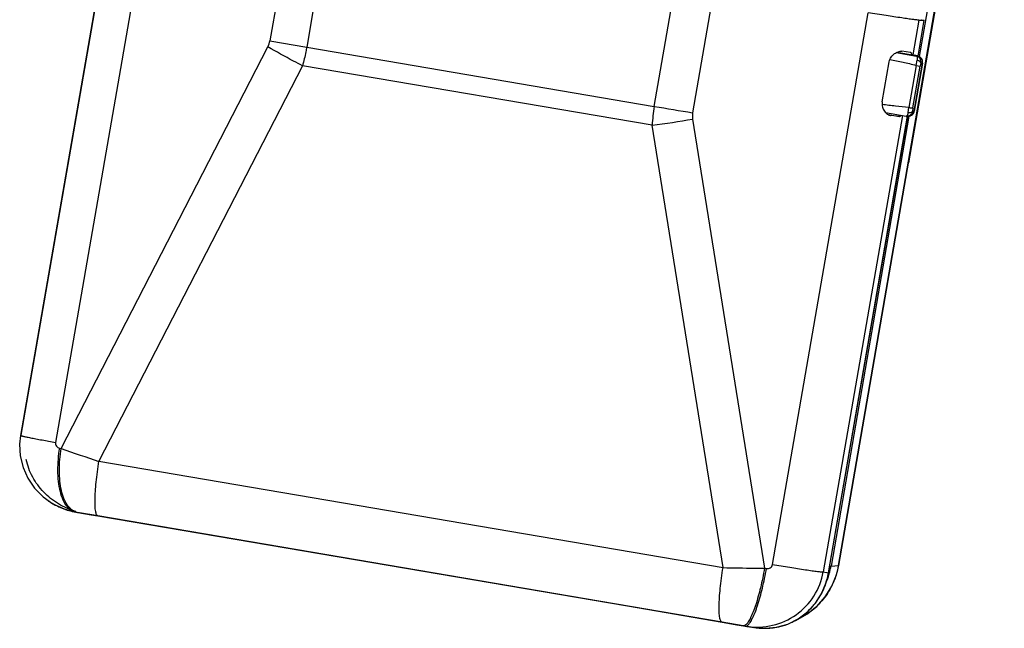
# Model space of a CAD drawing. Header units: inches. Extents: x 0 to 17, y 0 to 11.
# Tile 27 of 31: x 12.7 to 14.3, y 3.9 to 4.8. Entities that reach past the tile are written whole.
import ezdxf

# ---------------------------------------------------------------- set-up
doc = ezdxf.new("R2010")
doc.units = ezdxf.units.IN
doc.header["$LTSCALE"] = 0.935
doc.header["$MEASUREMENT"] = 0
doc.layers.get('0').update_dxf_attribs({"linetype": 'CONTINUOUS'})

msp = doc.modelspace()

# ---------------------------------------------------------------- linework, layer by layer
at = {"color": 6, "linetype": 'Continuous'}
for p, q in [((14.0251, 3.9544), (14.2914, 5.491)), ((14.0258, 3.9545), (14.2921, 5.491)), ((14.2797, 5.4918), (14.1552, 4.7735)), ((14.2615, 5.3147), (14.1381, 4.6025)), ((12.9192, 5.0407), (12.7653, 4.1527)), ((13.1452, 5.0006), (13.1103, 4.799)), ((13.2043, 4.9903), (13.1694, 4.7887)), ((12.8361, 4.8974), (12.709, 4.164)), ((12.7099, 4.1641), (12.8369, 4.8972)), ((13.7288, 4.6934), (13.7637, 4.895)), ((13.8254, 4.8847), (13.7905, 4.6831)), ((13.919, 3.9562), (14.0729, 4.8441)), ((14.1582, 4.8329), (14.1586, 4.8329)), ((14.1547, 4.8322), (14.1449, 4.7761)), ((14.1533, 4.7743), (14.1633, 4.8319)), ((14.1533, 4.7743), (14.1633, 4.8319)), ((14.1547, 4.8322), (14.1633, 4.8319)), ((14.1586, 4.8329), (14.1633, 4.8319)), ((14.1633, 4.8319), (14.1633, 4.8319)), ((12.7744, 4.1431), (13.107, 4.7892)), ((13.1103, 4.799), (13.1694, 4.7887)), ((13.1694, 4.7887), (13.7288, 4.6934)), ((14.1182, 4.78), (14.1508, 4.7744)), ((14.1191, 4.7805), (14.1477, 4.7756)), ((14.141, 4.7799), (14.1272, 4.782)), ((14.1483, 4.7755), (14.1477, 4.7756)), ((14.152, 4.7745), (14.1477, 4.7756)), ((14.1483, 4.7755), (14.1478, 4.7756)), ((14.1528, 4.7744), (14.1483, 4.7755)), ((14.1523, 4.7744), (14.1508, 4.7744)), ((14.152, 4.7745), (14.1528, 4.7744)), ((14.1523, 4.7745), (14.152, 4.7745)), ((13.1627, 4.7587), (12.8351, 4.1223)), ((13.7254, 4.6629), (13.1627, 4.7587)), ((14.1501, 4.7594), (14.1383, 4.6915)), ((14.1451, 4.6908), (14.1568, 4.7581)), ((14.1605, 4.763), (14.1471, 4.6859)), ((14.1473, 4.6859), (14.1606, 4.763)), ((14.1501, 4.7594), (14.152, 4.7675)), ((14.1501, 4.7594), (14.1568, 4.7581)), ((14.1579, 4.763), (14.1568, 4.7581)), ((14.1579, 4.763), (14.1605, 4.763)), ((14.1606, 4.763), (14.1605, 4.763)), ((14.1374, 4.6834), (14.1384, 4.6915)), ((14.1451, 4.6908), (14.1446, 4.6859)), ((14.1281, 4.6789), (14.0008, 3.9442)), ((14.0092, 3.943), (14.1365, 4.6778)), ((14.0093, 3.943), (14.1366, 4.6778)), ((14.1387, 4.6778), (14.0132, 3.9536)), ((14.101, 4.6835), (14.134, 4.6778)), ((14.101, 4.6835), (14.1341, 4.6778)), ((14.105, 4.6802), (14.1232, 4.6771)), ((14.1089, 4.6787), (14.1093, 4.6786)), ((14.1093, 4.6786), (14.1089, 4.6787)), ((14.1232, 4.6771), (14.1093, 4.6786)), ((14.134, 4.6779), (14.1341, 4.6778)), ((14.134, 4.6778), (14.1341, 4.6778)), ((14.1354, 4.6777), (14.134, 4.6778)), ((14.1341, 4.6778), (14.1354, 4.6777)), ((14.1355, 4.6777), (14.1354, 4.6777)), ((14.1355, 4.6778), (14.1371, 4.6777)), ((14.1355, 4.6777), (14.1371, 4.6777)), ((14.1471, 4.6859), (14.1446, 4.6859)), ((14.1471, 4.6859), (14.1473, 4.6859)), ((13.8395, 3.9512), (13.7254, 4.6629)), ((13.7905, 4.6727), (13.9063, 3.9503)), ((12.7099, 4.1641), (12.709, 4.164)), ((12.709, 4.164), (12.709, 4.164)), ((12.7715, 4.1436), (12.7744, 4.1431)), ((12.8351, 4.1223), (13.8395, 3.9512)), ((12.7977, 4.0406), (12.8227, 4.0364)), ((12.8335, 4.0345), (12.8008, 4.0401)), ((12.8227, 4.0364), (12.8335, 4.0345)), ((12.8335, 4.0346), (12.8335, 4.0346)), ((12.8335, 4.0346), (13.6855, 3.8895)), ((13.8379, 3.8634), (12.8335, 4.0345)), ((13.9063, 3.9503), (13.9094, 3.9498)), ((14.0112, 3.9539), (14.0132, 3.9536)), ((14.0132, 3.9536), (14.0251, 3.9544)), ((14.0251, 3.9544), (14.0258, 3.9545)), ((14.0008, 3.9442), (14.0092, 3.943)), ((14.0066, 3.9314), (14.0065, 3.9314)), ((14.0067, 3.9312), (14.0069, 3.9311)), ((14.0092, 3.943), (14.0093, 3.943)), ((13.9965, 3.9073), (13.9967, 3.9075)), ((13.6855, 3.8895), (13.8379, 3.8635)), ((13.838, 3.8635), (13.8379, 3.8635)), ((13.8379, 3.8635), (13.8617, 3.8594)), ((13.8721, 3.8576), (13.8379, 3.8634)), ((13.8617, 3.8594), (13.8754, 3.8571)), ((13.8721, 3.8576), (13.8721, 3.8576)), ((13.8764, 3.8594), (13.8746, 3.8581)), ((13.8753, 3.8571), (13.8777, 3.8567)), ((13.8753, 3.8571), (13.8754, 3.8571)), ((13.8777, 3.857), (13.8886, 3.8551)), ((13.8777, 3.8567), (13.8778, 3.8567)), ((13.8778, 3.8567), (13.8911, 3.8547)), ((13.8886, 3.8551), (13.8778, 3.8567)), ((13.89, 3.8549), (13.8911, 3.8547))]:
    msp.add_line(p, q, dxfattribs=at)
at = {"color": 7, "linetype": 'Continuous'}
msp.add_line((14.0956, 4.7006), (14.1068, 4.7649), dxfattribs=at)
at = {"color": 6, "linetype": 'Continuous'}
for points in [[(14.1606, 4.763), (14.1607, 4.7638), (14.1607, 4.7656), (14.1604, 4.7673), (14.1598, 4.7689), (14.1589, 4.7704), (14.1579, 4.7716), (14.1567, 4.7726), (14.1555, 4.7733), (14.1543, 4.7739), (14.1533, 4.7742), (14.1528, 4.7744)], [(14.1384, 4.6777), (14.1398, 4.678), (14.1413, 4.6785), (14.1427, 4.6792), (14.1441, 4.6802), (14.1453, 4.6815), (14.1463, 4.683), (14.147, 4.6847), (14.1473, 4.6859)], [(12.709, 4.164), (12.7075, 4.15), (12.7085, 4.1311), (12.713, 4.1125), (12.7207, 4.095), (12.7315, 4.079), (12.7451, 4.0651), (12.7611, 4.0539), (12.7789, 4.0456), (12.7977, 4.0406)], [(13.953, 3.8652), (13.9564, 3.8663), (13.9744, 3.8762), (13.9904, 3.8889), (14.004, 3.9041), (14.0147, 3.9212), (14.0223, 3.9398), (14.0258, 3.9545)], [(13.9967, 3.9075), (14.0001, 3.9143), (14.0043, 3.9245), (14.0066, 3.9314)], [(14.0066, 3.9314), (14.0074, 3.9343), (14.0088, 3.9405), (14.0093, 3.943)], [(13.8911, 3.8548), (13.9076, 3.8536), (13.9257, 3.8554), (13.9436, 3.8604), (13.9604, 3.8688), (13.9754, 3.8803), (13.9882, 3.8943), (13.9967, 3.9075)]]:
    msp.add_lwpolyline(points, dxfattribs=at)
for centre, radius, start, end in [((14.1506, 4.7645), 0.01, 77.426, 80.3395), ((13.9744, 4.6509), 0.2493, 170.1695, 177.2331), ((15.4131, 14.584), 10.033, 260.33533, 260.69271), ((14.1333, 4.6807), 0.00321, 313.1301, 317.4391), ((13.348, 7.3747), 2.7379, 277.9232, 279.3005), ((13.562, 6.3395), 2.3334, 250.272, 251.8469), ((12.8155, 4.1468), 0.1076, 233.3392, 235.8339), ((12.816, 4.1475), 0.1084, 235.846, 245.3329), ((12.8159, 4.1473), 0.1082, 245.3372, 248.3638), ((12.8162, 4.1483), 0.1092, 248.38, 260.3154), ((12.8039, 4.0594), 0.0195, 251.9775, 260.2267), ((13.8971, 3.9738), 0.1178, 344.6551, 346.348), ((13.8976, 3.9736), 0.1173, 346.3463, 350.1652), ((13.8805, 3.9803), 0.1356, 336.7062, 338.7599), ((13.9051, 3.961), 0.1057, 343.7387, 350.1863), ((13.8971, 3.9737), 0.1178, 338.7882, 344.6561), ((13.9052, 3.9564), 0.1035, 309.712, 317.211), ((13.9012, 3.9602), 0.109, 317.179, 320.6767), ((13.9071, 3.9545), 0.1008, 297.5034, 305.3454), ((13.9081, 3.9531), 0.0991, 305.3732, 309.6662), ((13.9068, 3.9619), 0.1083, 261.6491, 265.0219), ((13.9067, 3.9601), 0.1065, 265.0105, 270.9429), ((13.9067, 3.9577), 0.1041, 270.9591, 273.3595), ((13.9074, 3.9531), 0.0994, 282.6079, 287.2195), ((13.9069, 3.9546), 0.1011, 287.2355, 293.5), ((13.9062, 3.9563), 0.1028, 293.4883, 297.5169)]:
    msp.add_arc(centre, radius, start, end, dxfattribs=at)
for points, knots in [([(14.1547, 4.8322), (14.1535, 4.8322), (14.1503, 4.8325), (14.1444, 4.8332), (14.1364, 4.8343), (14.122, 4.8364), (14.1007, 4.8397), (14.0826, 4.8426), (14.0729, 4.8441)], [0, 0, 0, 0, 0.043394, 0.115659, 0.214714, 0.337733, 0.642135, 1, 1, 1, 1]), ([(13.1627, 4.7587), (13.1579, 4.7612), (13.1391, 4.771), (13.1206, 4.7812), (13.107, 4.7892)], [0, 0, 0, 0, 0.256671, 1, 1, 1, 1]), ([(13.1694, 4.7887), (13.1689, 4.7862), (13.1671, 4.7761), (13.1647, 4.7661), (13.1627, 4.7587)], [0, 0, 0, 0, 0.250788, 1, 1, 1, 1]), ([(14.1068, 4.7649), (14.1073, 4.7677), (14.1095, 4.7729), (14.1151, 4.7784), (14.1211, 4.7816), (14.1253, 4.7822), (14.1272, 4.782)], [0, 0, 0, 0, 0.297509, 0.568392, 0.802904, 1, 1, 1, 1]), ([(14.1435, 4.7764), (14.1434, 4.7769), (14.1432, 4.7777), (14.1427, 4.7789), (14.142, 4.7797), (14.1413, 4.7799), (14.141, 4.7799)], [0, 0, 0, 0, 0.321092, 0.582185, 0.798631, 1, 1, 1, 1]), ([(14.152, 4.7675), (14.1522, 4.7684), (14.1524, 4.77), (14.1524, 4.7724), (14.1516, 4.7742), (14.1508, 4.7744)], [0, 0, 0, 0, 0.365553, 0.658562, 1, 1, 1, 1]), ([(14.1579, 4.763), (14.1582, 4.7643), (14.1582, 4.7671), (14.1567, 4.7707), (14.1541, 4.7733), (14.1519, 4.7742), (14.1508, 4.7744)], [0, 0, 0, 0, 0.273745, 0.529838, 0.769879, 1, 1, 1, 1]), ([(14.1523, 4.7744), (14.1523, 4.7744), (14.1524, 4.7744), (14.1523, 4.7745), (14.1523, 4.7745)], [0, 0, 0, 0, 0.483336, 1, 1, 1, 1]), ([(14.1561, 4.7729), (14.1558, 4.7731), (14.1548, 4.7737), (14.1536, 4.7741), (14.1528, 4.7743)], [0, 0, 0, 0, 0.259212, 1, 1, 1, 1]), ([(14.1605, 4.763), (14.1608, 4.7648), (14.1603, 4.7688), (14.1577, 4.7719), (14.1561, 4.7729)], [0, 0, 0, 0, 0.483264, 1, 1, 1, 1]), ([(14.108, 4.769), (14.115, 4.7675), (14.1291, 4.7645), (14.1432, 4.7614), (14.1501, 4.7594)], [0, 0, 0, 0, 0.499971, 1, 1, 1, 1]), ([(14.1579, 4.763), (14.1579, 4.7641), (14.1565, 4.7658), (14.1542, 4.767), (14.1527, 4.7674), (14.152, 4.7675)], [0, 0, 0, 0, 0.417942, 0.711353, 1, 1, 1, 1]), ([(14.0956, 4.7006), (14.0952, 4.6979), (14.0955, 4.6924), (14.0988, 4.6856), (14.1033, 4.6808), (14.1071, 4.679), (14.1089, 4.6787)], [0, 0, 0, 0, 0.298576, 0.568037, 0.801368, 1, 1, 1, 1]), ([(14.1383, 4.6915), (14.1311, 4.692), (14.1168, 4.6937), (14.1026, 4.6955), (14.0954, 4.6965)], [0, 0, 0, 0, 0.499999, 1, 1, 1, 1]), ([(14.1383, 4.6915), (14.1391, 4.6915), (14.1406, 4.6912), (14.1426, 4.6909), (14.1441, 4.6908), (14.1449, 4.6907), (14.1451, 4.6908)], [0, 0, 0, 0, 0.343625, 0.654005, 0.883925, 1, 1, 1, 1]), ([(14.1232, 4.6771), (14.1237, 4.677), (14.125, 4.6774), (14.1258, 4.6784), (14.1262, 4.679)], [0, 0, 0, 0, 0.433134, 1, 1, 1, 1]), ([(14.1341, 4.6778), (14.1342, 4.6778), (14.1347, 4.6778), (14.1352, 4.6781), (14.1355, 4.6783)], [0, 0, 0, 0, 0.222239, 1, 1, 1, 1]), ([(14.1446, 4.6859), (14.1443, 4.6837), (14.1421, 4.6794), (14.1376, 4.6777), (14.1355, 4.6777)], [0, 0, 0, 0, 0.526844, 1, 1, 1, 1]), ([(14.1356, 4.6785), (14.1361, 4.6791), (14.137, 4.6807), (14.1373, 4.6824), (14.1374, 4.6834)], [0, 0, 0, 0, 0.421869, 1, 1, 1, 1]), ([(14.1371, 4.6777), (14.1395, 4.6777), (14.1442, 4.6793), (14.1467, 4.6837), (14.1471, 4.6859)], [0, 0, 0, 0, 0.509512, 1, 1, 1, 1]), ([(14.1374, 4.6834), (14.1381, 4.6833), (14.1406, 4.6831), (14.1439, 4.6842), (14.1446, 4.6859)], [0, 0, 0, 0, 0.290464, 1, 1, 1, 1]), ([(12.709, 4.164), (12.709, 4.1639), (12.7095, 4.1637), (12.7101, 4.1634), (12.7115, 4.1631), (12.7132, 4.1627), (12.7155, 4.1621), (12.7183, 4.1615), (12.7216, 4.1609), (12.7268, 4.1598), (12.7341, 4.1584), (12.7438, 4.1566), (12.7543, 4.1546), (12.7616, 4.1533), (12.7653, 4.1527)], [0, 0, 0, 0, 0.005149, 0.018899, 0.041851, 0.074078, 0.11526, 0.165044, 0.22307, 0.288918, 0.441022, 0.614733, 0.803314, 1, 1, 1, 1]), ([(12.7653, 4.1527), (12.7651, 4.1516), (12.7652, 4.1495), (12.7666, 4.1467), (12.7687, 4.1445), (12.7706, 4.1438), (12.7715, 4.1436)], [0, 0, 0, 0, 0.260311, 0.514554, 0.760531, 1, 1, 1, 1]), ([(12.7715, 4.1436), (12.7695, 4.1317), (12.7679, 4.1137), (12.7692, 4.0903), (12.7719, 4.0743), (12.7764, 4.0608), (12.7823, 4.0503), (12.7895, 4.0434), (12.795, 4.0411), (12.7977, 4.0406)], [0, 0, 0, 0, 0.315923, 0.472241, 0.616501, 0.742034, 0.845765, 0.929425, 1, 1, 1, 1]), ([(12.7979, 4.0408), (12.7952, 4.0417), (12.7898, 4.0449), (12.7833, 4.0526), (12.7782, 4.0631), (12.7743, 4.076), (12.772, 4.091), (12.7708, 4.1136), (12.7724, 4.1312), (12.7744, 4.1431)], [0, 0, 0, 0, 0.07625, 0.16414, 0.268088, 0.389077, 0.525963, 0.676018, 1, 1, 1, 1]), ([(12.7979, 4.0416), (12.7881, 4.0443), (12.7692, 4.0526), (12.7453, 4.0717), (12.7272, 4.0963), (12.7201, 4.1153), (12.718, 4.1251)], [0, 0, 0, 0, 0.253102, 0.503591, 0.75169, 1, 1, 1, 1]), ([(12.8335, 4.0346), (12.8325, 4.0348), (12.8312, 4.0364), (12.8304, 4.039), (12.8294, 4.0434), (12.8288, 4.0507), (12.8287, 4.0613), (12.8293, 4.0743), (12.8311, 4.0949), (12.8333, 4.1111), (12.835, 4.1223)], [0, 0, 0, 0, 0.033058, 0.059244, 0.093051, 0.183871, 0.304249, 0.450895, 0.619342, 1, 1, 1, 1]), ([(13.8379, 3.8635), (13.8369, 3.8637), (13.8357, 3.8654), (13.8348, 3.8679), (13.8338, 3.8723), (13.8332, 3.8796), (13.8331, 3.8902), (13.8337, 3.9032), (13.8355, 3.9238), (13.8377, 3.94), (13.8395, 3.9512)], [0, 0, 0, 0, 0.033058, 0.059244, 0.093052, 0.183873, 0.304252, 0.450899, 0.619346, 1, 1, 1, 1]), ([(13.8395, 3.9512), (13.8562, 3.9509), (13.8785, 3.9505), (13.9007, 3.9503), (13.9063, 3.9503)], [0, 0, 0, 0, 0.751403, 1, 1, 1, 1]), ([(13.9063, 3.9503), (13.9044, 3.9398), (13.9003, 3.92), (13.8939, 3.8966), (13.8883, 3.8806), (13.8843, 3.8714), (13.8806, 3.8644), (13.8778, 3.8607), (13.8764, 3.8594)], [0, 0, 0, 0, 0.332829, 0.628875, 0.753446, 0.858076, 0.940568, 1, 1, 1, 1]), ([(13.8795, 3.8587), (13.8809, 3.8599), (13.8836, 3.8636), (13.8874, 3.8705), (13.8913, 3.8797), (13.8969, 3.8957), (13.9034, 3.9192), (13.9075, 3.9392), (13.9094, 3.9498)], [0, 0, 0, 0, 0.058337, 0.140087, 0.244326, 0.368802, 0.665663, 1, 1, 1, 1]), ([(13.9094, 3.9498), (13.9115, 3.9495), (13.9159, 3.9504), (13.9187, 3.9541), (13.919, 3.9562)], [0, 0, 0, 0, 0.498708, 1, 1, 1, 1]), ([(13.919, 3.9562), (13.9283, 3.9547), (13.946, 3.9518), (13.9673, 3.9485), (13.9821, 3.9464), (13.9904, 3.9453), (13.9964, 3.9446), (13.9996, 3.9443), (14.0008, 3.9442)], [0, 0, 0, 0, 0.339886, 0.652519, 0.781271, 0.884175, 0.957309, 1, 1, 1, 1]), ([(14.0251, 3.9544), (14.0234, 3.9446), (14.0175, 3.9254), (14.0018, 3.8999), (13.9802, 3.879), (13.9629, 3.8691), (13.9538, 3.8653)], [0, 0, 0, 0, 0.250651, 0.500882, 0.75066, 1, 1, 1, 1]), ([(13.8778, 3.8567), (13.8914, 3.8547), (13.9198, 3.8559), (13.9585, 3.8733), (13.988, 3.904), (13.9984, 3.9306), (14.0008, 3.9442)], [0, 0, 0, 0, 0.249497, 0.499249, 0.749446, 1, 1, 1, 1]), ([(14.0065, 3.9314), (14.0059, 3.9293), (14.0032, 3.921), (13.9997, 3.913), (13.9965, 3.9073)], [0, 0, 0, 0, 0.252993, 1, 1, 1, 1]), ([(13.9856, 3.8911), (13.9866, 3.8924), (13.9906, 3.8975), (13.9942, 3.903), (13.9965, 3.9073)], [0, 0, 0, 0, 0.248818, 1, 1, 1, 1]), ([(13.8746, 3.8581), (13.8744, 3.858), (13.8736, 3.8577), (13.8727, 3.8575), (13.8721, 3.8576)], [0, 0, 0, 0, 0.277412, 1, 1, 1, 1]), ([(13.8754, 3.8571), (13.8757, 3.857), (13.8772, 3.857), (13.8786, 3.8579), (13.8795, 3.8587)], [0, 0, 0, 0, 0.212394, 1, 1, 1, 1]), ([(13.9128, 3.8538), (13.9142, 3.8539), (13.9197, 3.8543), (13.9251, 3.8552), (13.9291, 3.8561)], [0, 0, 0, 0, 0.251984, 1, 1, 1, 1])]:
    msp.add_open_spline(points, degree=3, knots=knots, dxfattribs=at)
for points in [[(13.107, 4.7892), (13.1086, 4.7922), (13.1097, 4.7956), (13.1103, 4.799)], [(13.7905, 4.6831), (13.7899, 4.6797), (13.7899, 4.6762), (13.7905, 4.6727)]]:
    msp.add_open_spline(points, degree=3, dxfattribs=at)

doc.saveas('drawing.dxf')
